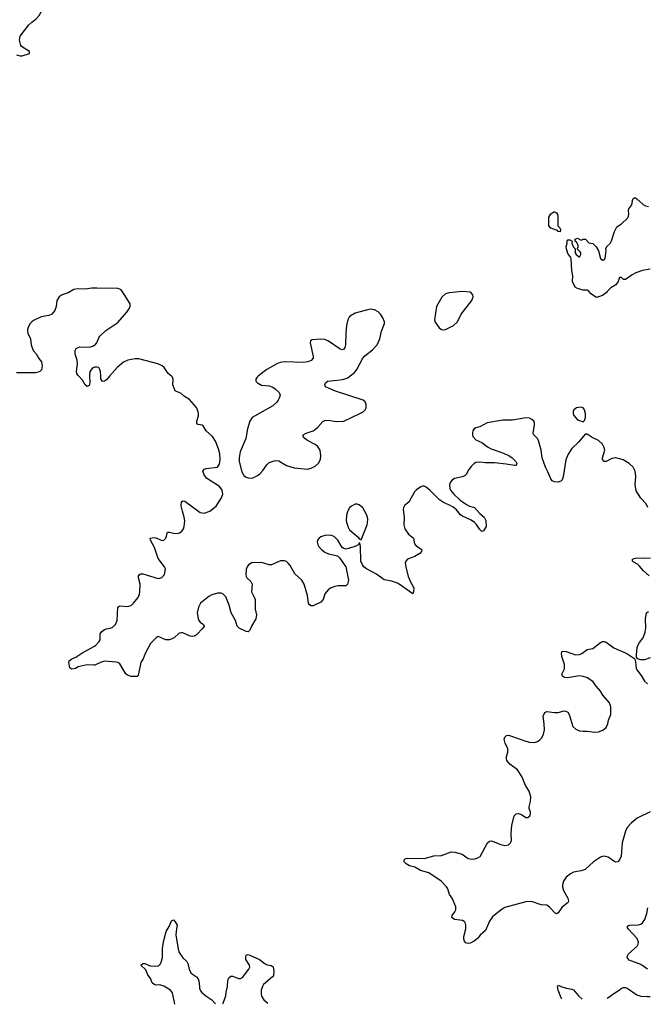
# Model space of a CAD drawing. Header units: inches. Extents: x 1835039 to 2027607, y 642849 to 774141.
# Tile 10 of 113: x 1879225 to 1885779, y 643443 to 653723. Entities that reach past the tile are written whole.
import ezdxf

# ---------------------------------------------------------------- set-up
doc = ezdxf.new("R2010")
doc.units = ezdxf.units.IN
doc.header["$MEASUREMENT"] = 0
for name, color, linetype in [('B8674', 7, 'Continuous'), ('B8675', 7, 'Continuous'), ('B8684', 7, 'Continuous'), ('B8685', 7, 'Continuous')]:
    doc.layers.add(name, color=color, linetype=linetype)

msp = doc.modelspace()

# ---------------------------------------------------------------- linework, layer by layer
at = {"layer": 'B8674', "color": 6, "elevation": 400}
for points in [[(1879955, 650000), (1879958, 649930), (1879950, 649903), (1879930, 649894), (1879910, 649912), (1879880, 649960), (1879842, 650000)], [(1880000, 646983), (1879930, 646986), (1879835, 646965), (1879806, 646950), (1879770, 646941), (1879750, 646955), (1879738, 647010), (1879741, 647030), (1879769, 647050), (1879810, 647068), (1879875, 647110), (1880000, 647180)]]:
    msp.add_lwpolyline(points, dxfattribs=at)
at = {"layer": 'B8675', "color": 6, "elevation": 400}
for points in [[(1879190, 653356), (1879230, 653347), (1879250, 653347), (1879326, 653370), (1879328, 653390), (1879244, 653444), (1879235, 653455), (1879224, 653510), (1879230, 653550), (1879322, 653670), (1879350, 653698), (1879395, 653730), (1879430, 653771), (1879458, 653830), (1879470, 653890), (1879475, 653950), (1879468, 654008), (1879450, 654059), (1879430, 654072), (1879390, 654068), (1879304, 654084), (1879258, 654110), (1879236, 654130), (1879224, 654150)], [(1880000, 650919), (1879979, 650919), (1879910, 650908), (1879830, 650912), (1879790, 650907), (1879731, 650870), (1879670, 650851), (1879636, 650830), (1879613, 650790), (1879605, 650730), (1879593, 650687), (1879561, 650650), (1879530, 650635), (1879450, 650622), (1879370, 650584), (1879350, 650570), (1879332, 650548), (1879313, 650510), (1879306, 650490), (1879307, 650470), (1879310, 650450), (1879338, 650390), (1879345, 650330), (1879367, 650270), (1879396, 650236), (1879425, 650185), (1879452, 650150), (1879458, 650110), (1879452, 650068), (1879436, 650050), (1879418, 650042), (1879390, 650037), (1879190, 650037)], [(1879842, 650000), (1879833, 650010), (1879822, 650030), (1879819, 650050), (1879830, 650130), (1879825, 650170), (1879805, 650230), (1879804, 650270), (1879813, 650290), (1879850, 650306), (1879955, 650305), (1879987, 650313), (1880000, 650320)], [(1880000, 650090), (1879980, 650080), (1879958, 650050), (1879954, 650010), (1879955, 650000)]]:
    msp.add_lwpolyline(points, dxfattribs=at)
at = {"layer": 'B8684', "color": 6, "elevation": 400}
for points in [[(1880000, 647180), (1880017, 647190), (1880056, 647230), (1880064, 647250), (1880066, 647310), (1880083, 647337), (1880110, 647356), (1880130, 647364), (1880170, 647369), (1880190, 647378), (1880224, 647410), (1880244, 647450), (1880250, 647590), (1880270, 647602), (1880350, 647595), (1880390, 647607), (1880415, 647630), (1880461, 647690), (1880476, 647724), (1880480, 647750), (1880482, 647830), (1880464, 647896), (1880464, 647916), (1880472, 647928), (1880490, 647936), (1880510, 647936), (1880670, 647890), (1880689, 647891), (1880710, 647900), (1880737, 647930), (1880747, 647990), (1880738, 648010), (1880670, 648096), (1880632, 648212), (1880592, 648290), (1880589, 648310), (1880630, 648316), (1880651, 648312), (1880710, 648284), (1880730, 648288), (1880750, 648310), (1880770, 648371), (1880790, 648374), (1880830, 648361), (1880870, 648359), (1880894, 648366), (1880917, 648383), (1880934, 648406), (1880944, 648430), (1880951, 648490), (1880944, 648530), (1880924, 648590), (1880912, 648648), (1880913, 648690), (1880930, 648700), (1880950, 648697), (1881110, 648578), (1881150, 648572), (1881210, 648593), (1881277, 648643), (1881332, 648730), (1881345, 648770), (1881340, 648810), (1881313, 648850), (1881176, 648936), (1881152, 648970), (1881137, 649010), (1881154, 649030), (1881170, 649037), (1881290, 649050), (1881310, 649081), (1881320, 649130), (1881315, 649190), (1881301, 649241), (1881270, 649321), (1881240, 649370), (1881172, 649430), (1881141, 649481), (1881130, 649490), (1881090, 649495), (1881081, 649501), (1881076, 649510), (1881076, 649530), (1881092, 649588), (1881092, 649608), (1881088, 649630), (1881070, 649674), (1880998, 649758), (1880946, 649790), (1880910, 649820), (1880848, 649848), (1880824, 649910), (1880828, 649970), (1880822, 649990), (1880811, 650000)], [(1880164, 650000), (1880130, 649962), (1880110, 649950), (1880090, 649946), (1880073, 649973), (1880071, 650000)], [(1881716, 650000), (1881705, 649990), (1881690, 649970), (1881690, 649950), (1881708, 649930), (1881750, 649908), (1881830, 649900), (1881870, 649886), (1881894, 649870), (1881934, 649830), (1881944, 649804), (1881936, 649770), (1881924, 649750), (1881910, 649730), (1881870, 649691), (1881651, 649570), (1881628, 649530), (1881605, 649450), (1881586, 649350), (1881528, 649210), (1881518, 649150), (1881518, 649110), (1881543, 649003), (1881564, 648964), (1881590, 648946), (1881610, 648939), (1881650, 648935), (1881670, 648942), (1881710, 648963), (1881735, 648985), (1881764, 649016), (1881805, 649075), (1881830, 649099), (1881882, 649118), (1881910, 649120), (1881930, 649116), (1882010, 649067), (1882090, 649044), (1882230, 649030), (1882270, 649041), (1882310, 649063), (1882346, 649094), (1882368, 649130), (1882371, 649171), (1882363, 649230), (1882336, 649270), (1882309, 649289), (1882230, 649328), (1882203, 649350), (1882186, 649370), (1882186, 649390), (1882215, 649405), (1882288, 649430), (1882310, 649443), (1882339, 649470), (1882390, 649529), (1882410, 649540), (1882450, 649542), (1882530, 649529), (1882610, 649532), (1882785, 649615), (1882811, 649630), (1882834, 649650), (1882844, 649670), (1882843, 649710), (1882833, 649733), (1882813, 649750), (1882523, 649843), (1882426, 649886), (1882420, 649890), (1882411, 649910), (1882418, 649930), (1882441, 649950), (1882570, 649962), (1882610, 649970), (1882650, 649985), (1882673, 650000)], [(1885783, 648630), (1885767, 648667), (1885710, 648728), (1885664, 648804), (1885654, 648870), (1885661, 648950), (1885653, 649010), (1885632, 649050), (1885590, 649091), (1885527, 649127), (1885450, 649149), (1885410, 649143), (1885350, 649112), (1885329, 649109), (1885311, 649130), (1885311, 649150), (1885335, 649230), (1885325, 649265), (1885310, 649290), (1885268, 649330), (1885202, 649362), (1885150, 649397), (1885130, 649397), (1885065, 649315), (1884990, 649247), (1884952, 649188), (1884930, 649127), (1884901, 648950), (1884890, 648919), (1884875, 648905), (1884850, 648895), (1884810, 648897), (1884787, 648907), (1884770, 648929), (1884741, 649001), (1884715, 649050), (1884682, 649150), (1884671, 649229), (1884643, 649330), (1884631, 649351), (1884591, 649391), (1884587, 649410), (1884602, 649490), (1884601, 649510), (1884593, 649530), (1884574, 649550), (1884550, 649562), (1884510, 649566), (1884370, 649541), (1884270, 649542), (1884107, 649513), (1884030, 649471), (1883990, 649462), (1883970, 649451), (1883957, 649430), (1883952, 649410), (1883952, 649390), (1883958, 649370), (1883990, 649336), (1884050, 649308), (1884110, 649263), (1884150, 649243), (1884250, 649208), (1884332, 649172), (1884369, 649150), (1884406, 649110), (1884415, 649090), (1884410, 649070), (1884392, 649068), (1884304, 649084), (1884184, 649096), (1884090, 649097), (1884030, 649105), (1883990, 649100), (1883970, 649090), (1883941, 649059), (1883915, 649025), (1883887, 648973), (1883877, 648963), (1883849, 648951), (1883767, 648933), (1883743, 648917), (1883721, 648890), (1883712, 648868), (1883716, 648830), (1883725, 648810), (1883757, 648770), (1883825, 648705), (1883890, 648660), (1883923, 648643), (1883975, 648630), (1884030, 648569), (1884075, 648530), (1884093, 648493), (1884096, 648430), (1884070, 648388), (1884050, 648378), (1884030, 648399), (1883994, 648454), (1883975, 648475), (1883938, 648498), (1883843, 648543), (1883830, 648552), (1883785, 648605), (1883752, 648632), (1883715, 648655), (1883650, 648683), (1883610, 648709), (1883510, 648809), (1883470, 648841), (1883450, 648851), (1883430, 648853), (1883414, 648846), (1883370, 648816), (1883347, 648793), (1883290, 648684), (1883244, 648650), (1883233, 648630), (1883231, 648609), (1883239, 648530), (1883236, 648450), (1883247, 648407), (1883286, 648350), (1883337, 648310), (1883349, 648250), (1883364, 648230), (1883424, 648190), (1883420, 648170), (1883403, 648150), (1883350, 648119), (1883276, 648090), (1883258, 648070), (1883252, 648050), (1883256, 648010), (1883283, 647910), (1883308, 647848), (1883340, 647790), (1883339, 647750), (1883330, 647730), (1883176, 647836), (1883110, 647861), (1883030, 647876), (1882950, 647934), (1882848, 647988), (1882818, 648010), (1882804, 648030), (1882788, 648070), (1882783, 648223), (1882776, 648256), (1882770, 648266), (1882768, 648252), (1882759, 648241), (1882734, 648226), (1882659, 648201), (1882630, 648196), (1882610, 648202), (1882594, 648214), (1882549, 648290), (1882510, 648328), (1882470, 648342), (1882410, 648338), (1882370, 648322), (1882352, 648310), (1882335, 648290), (1882330, 648270), (1882343, 648230), (1882375, 648190), (1882410, 648164), (1882450, 648147), (1882530, 648130), (1882544, 648124), (1882566, 648106), (1882630, 648010), (1882657, 647870), (1882649, 647831), (1882630, 647812), (1882551, 647811), (1882515, 647805), (1882471, 647789), (1882450, 647774), (1882413, 647730), (1882393, 647670), (1882370, 647641), (1882290, 647604), (1882270, 647602), (1882250, 647613), (1882242, 647630), (1882229, 647711), (1882197, 647830), (1882170, 647870), (1882099, 647939), (1882050, 648023), (1882030, 648050), (1882010, 648066), (1881990, 648074), (1881950, 648074), (1881853, 648033), (1881830, 648030), (1881750, 648056), (1881650, 648051), (1881616, 648030), (1881601, 648010), (1881590, 647984), (1881586, 647930), (1881589, 647910), (1881597, 647897), (1881639, 647859), (1881654, 647830), (1881645, 647750), (1881675, 647695), (1881683, 647670), (1881684, 647570), (1881697, 647510), (1881696, 647490), (1881690, 647466), (1881645, 647390), (1881630, 647349), (1881610, 647332), (1881590, 647334), (1881516, 647370), (1881495, 647390), (1881480, 647450), (1881435, 647530), (1881414, 647610), (1881376, 647696), (1881350, 647726), (1881330, 647736), (1881290, 647734), (1881230, 647719), (1881200, 647700), (1881113, 647630), (1881092, 647590), (1881079, 647530), (1881088, 647470), (1881095, 647450), (1881110, 647432), (1881145, 647410), (1881150, 647390), (1881139, 647370), (1881070, 647301), (1881050, 647288), (1881030, 647283), (1881005, 647285), (1880930, 647320), (1880910, 647322), (1880890, 647317), (1880837, 647270), (1880790, 647247), (1880750, 647248), (1880670, 647282), (1880650, 647269), (1880590, 647210), (1880535, 647105), (1880515, 647050), (1880489, 647010), (1880467, 646893), (1880462, 646878), (1880450, 646865), (1880390, 646865), (1880350, 646878), (1880334, 646894), (1880270, 646997), (1880250, 647012), (1880230, 647015), (1880110, 647025), (1880070, 647013), (1880010, 646983), (1880000, 646983)], [(1885797, 647917), (1885739, 647970), (1885698, 648018), (1885677, 648037), (1885630, 648064), (1885626, 648070), (1885626, 648090), (1885641, 648099), (1885670, 648105), (1885750, 648102), (1885814, 648106)], [(1885810, 647060), (1885750, 647040), (1885710, 647038), (1885678, 647050), (1885668, 647068), (1885666, 647090), (1885674, 647170), (1885681, 647190), (1885698, 647222), (1885735, 647270), (1885758, 647330), (1885763, 647370), (1885759, 647470), (1885771, 647529), (1885790, 647545)], [(1885808, 645452), (1885674, 645386), (1885610, 645335), (1885570, 645290), (1885552, 645250), (1885518, 645130), (1885505, 644990), (1885490, 644952), (1885470, 644930), (1885450, 644928), (1885430, 644936), (1885370, 644979), (1885330, 644988), (1885310, 644986), (1885290, 644978), (1885218, 644930), (1885129, 644851), (1885090, 644836), (1885010, 644823), (1884976, 644804), (1884932, 644770), (1884904, 644730), (1884893, 644690), (1884893, 644670), (1884903, 644630), (1884950, 644550), (1884956, 644524), (1884952, 644510), (1884941, 644499), (1884885, 644455), (1884850, 644398), (1884830, 644388), (1884816, 644396), (1884758, 644458), (1884730, 644477), (1884670, 644482), (1884570, 644517), (1884510, 644512), (1884290, 644453), (1884252, 644430), (1884164, 644356), (1884132, 644310), (1884090, 644215), (1884035, 644165), (1884010, 644132), (1883970, 644103), (1883930, 644083), (1883910, 644078), (1883885, 644085), (1883870, 644102), (1883864, 644124), (1883864, 644150), (1883885, 644230), (1883884, 644270), (1883877, 644297), (1883868, 644308), (1883850, 644318), (1883764, 644330), (1883737, 644350), (1883742, 644370), (1883770, 644410), (1883778, 644430), (1883780, 644460), (1883741, 644550), (1883715, 644590), (1883696, 644650), (1883681, 644670), (1883627, 644730), (1883496, 644816), (1883410, 644841), (1883350, 644875), (1883296, 644890), (1883261, 644910), (1883241, 644930), (1883239, 644950), (1883250, 644961), (1883272, 644968), (1883450, 644967), (1883550, 644992), (1883630, 644998), (1883730, 645036), (1883770, 645033), (1883845, 645010), (1883910, 644966), (1883950, 644958), (1883979, 644961), (1884010, 644971), (1884033, 644987), (1884110, 645130), (1884130, 645146), (1884150, 645148), (1884170, 645144), (1884250, 645110), (1884290, 645100), (1884330, 645108), (1884351, 645129), (1884360, 645150), (1884358, 645230), (1884365, 645310), (1884389, 645411), (1884410, 645433), (1884430, 645436), (1884464, 645424), (1884510, 645395), (1884530, 645395), (1884553, 645410), (1884561, 645430), (1884559, 645450), (1884546, 645486), (1884546, 645506), (1884558, 645562), (1884562, 645610), (1884544, 645670), (1884508, 645728), (1884473, 645813), (1884439, 645870), (1884423, 645890), (1884343, 645950), (1884313, 645990), (1884307, 646010), (1884308, 646030), (1884323, 646077), (1884323, 646110), (1884295, 646170), (1884285, 646210), (1884290, 646231), (1884309, 646250), (1884328, 646252), (1884350, 646247), (1884510, 646189), (1884550, 646181), (1884590, 646177), (1884610, 646179), (1884632, 646188), (1884656, 646204), (1884676, 646224), (1884696, 646264), (1884704, 646310), (1884703, 646370), (1884692, 646450), (1884709, 646491), (1884730, 646500), (1884810, 646490), (1884850, 646490), (1884910, 646506), (1884930, 646505), (1884950, 646493), (1884962, 646470), (1885002, 646342), (1885034, 646314), (1885070, 646299), (1885110, 646293), (1885150, 646296), (1885230, 646284), (1885270, 646288), (1885314, 646306), (1885350, 646334), (1885367, 646370), (1885374, 646410), (1885398, 646470), (1885400, 646490), (1885397, 646550), (1885383, 646590), (1885314, 646670), (1885290, 646713), (1885245, 646765), (1885215, 646810), (1885154, 646850), (1885110, 646866), (1885070, 646872), (1884946, 646850), (1884916, 646856), (1884893, 646870), (1884887, 646890), (1884913, 646947), (1884915, 646990), (1884886, 647074), (1884884, 647110), (1884890, 647130), (1884932, 647128), (1885030, 647091), (1885070, 647094), (1885095, 647105), (1885150, 647146), (1885210, 647159), (1885290, 647222), (1885310, 647230), (1885330, 647232), (1885350, 647224), (1885430, 647166), (1885565, 647105), (1885638, 647058), (1885648, 647048), (1885657, 647017), (1885663, 646950), (1885670, 646934), (1885715, 646875), (1885750, 646818), (1885780, 646790)], [(1885781, 643810), (1885710, 643858), (1885590, 643904), (1885569, 643930), (1885571, 643950), (1885584, 643970), (1885672, 644050), (1885684, 644070), (1885687, 644090), (1885674, 644130), (1885581, 644230), (1885570, 644250), (1885579, 644261), (1885592, 644268), (1885687, 644273), (1885710, 644281), (1885730, 644294), (1885755, 644330), (1885773, 644390), (1885785, 644450)], [(1880844, 643443), (1880822, 643562), (1880801, 643590), (1880730, 643633), (1880690, 643645), (1880650, 643643), (1880628, 643648), (1880610, 643668), (1880592, 643712), (1880562, 643750), (1880542, 643802), (1880489, 643850), (1880510, 643870), (1880530, 643868), (1880586, 643846), (1880639, 643841), (1880674, 643846), (1880695, 643865), (1880707, 643893), (1880716, 643930), (1880716, 644030), (1880731, 644109), (1880756, 644204), (1880786, 644254), (1880810, 644316), (1880830, 644324), (1880850, 644305), (1880870, 644270), (1880861, 644230), (1880857, 644170), (1880880, 644020), (1880890, 643985), (1880929, 643929), (1880969, 643890), (1880982, 643870), (1880995, 643810), (1881012, 643772), (1881030, 643756), (1881072, 643730), (1881089, 643710), (1881098, 643670), (1881102, 643610), (1881108, 643590), (1881122, 643570), (1881170, 643530), (1881233, 643490), (1881266, 643450), (1881268, 643448)], [(1881346, 643449), (1881350, 643456), (1881376, 643530), (1881380, 643570), (1881394, 643630), (1881399, 643690), (1881410, 643720), (1881430, 643736), (1881450, 643738), (1881510, 643713), (1881530, 643713), (1881550, 643724), (1881618, 643810), (1881627, 643830), (1881625, 643850), (1881587, 643910), (1881585, 643935), (1881590, 643956), (1881610, 643963), (1881630, 643955), (1881730, 643910), (1881790, 643864), (1881810, 643855), (1881850, 643848), (1881873, 643833), (1881880, 643790), (1881876, 643744), (1881866, 643730), (1881772, 643650), (1881759, 643630), (1881747, 643590), (1881745, 643550), (1881750, 643528), (1881776, 643490), (1881816, 643456)], [(1884887, 643496), (1884879, 643510), (1884848, 643592), (1884840, 643630), (1884850, 643644), (1884887, 643627), (1884950, 643608), (1884990, 643602), (1885010, 643593), (1885062, 643530), (1885099, 643498)], [(1885359, 643502), (1885368, 643512), (1885430, 643557), (1885487, 643590), (1885510, 643610), (1885530, 643619), (1885550, 643618), (1885570, 643610), (1885670, 643543), (1885711, 643529), (1885777, 643523), (1885810, 643526)]]:
    msp.add_lwpolyline(points, dxfattribs=at)
for points in [[(1885090, 649679), (1885039, 649670), (1885012, 649650), (1885006, 649634), (1885006, 649610), (1885013, 649590), (1885050, 649545), (1885110, 649523), (1885123, 649537), (1885135, 649570), (1885135, 649610), (1885124, 649650), (1885110, 649670)], [(1882750, 648666), (1882730, 648665), (1882690, 648644), (1882670, 648625), (1882650, 648595), (1882637, 648550), (1882636, 648490), (1882652, 648430), (1882670, 648398), (1882759, 648319), (1882770, 648302), (1882790, 648294), (1882852, 648450), (1882858, 648470), (1882859, 648510), (1882850, 648550), (1882810, 648627), (1882770, 648659)]]:
    msp.add_lwpolyline(points, close=True, dxfattribs=at)
at = {"layer": 'B8685', "color": 6}
for points, elevation in [([(1885810, 651120), (1885730, 651105), (1885661, 651079), (1885620, 651060), (1885550, 651009), (1885529, 651009), (1885510, 651033), (1885490, 651033), (1885474, 650990), (1885450, 650956), (1885397, 650923), (1885357, 650883), (1885350, 650870), (1885310, 650845), (1885250, 650822), (1885190, 650862), (1885169, 650889), (1885150, 650899), (1885110, 650899), (1885050, 650916), (1885027, 650930), (1884998, 650990), (1885000, 651050), (1884990, 651106), (1884985, 651225), (1884981, 651241), (1884950, 651283), (1884934, 651330), (1884933, 651350), (1884943, 651390), (1884942, 651418), (1884950, 651425), (1884970, 651425), (1884994, 651410), (1884992, 651390), (1885008, 651348), (1885025, 651330), (1885025, 651290), (1885038, 651270), (1885070, 651245), (1885084, 651270), (1885084, 651290), (1885079, 651299), (1885046, 651330), (1885056, 651344), (1885058, 651370), (1885040, 651400), (1885026, 651410), (1885026, 651430), (1885050, 651442), (1885090, 651422), (1885109, 651431), (1885134, 651430), (1885170, 651394), (1885210, 651385), (1885245, 651350), (1885271, 651311), (1885291, 651230), (1885310, 651211), (1885330, 651216), (1885339, 651230), (1885349, 651310), (1885346, 651334), (1885360, 651360), (1885392, 651388), (1885407, 651413), (1885435, 651510), (1885461, 651559), (1885510, 651591), (1885573, 651650), (1885583, 651670), (1885586, 651690), (1885582, 651730), (1885587, 651750), (1885616, 651790), (1885627, 651850), (1885639, 651861), (1885650, 651867), (1885670, 651854), (1885735, 651795), (1885760, 651780), (1885790, 651774)], 300), ([(1880000, 650320), (1880010, 650326), (1880030, 650350), (1880050, 650403), (1880061, 650419), (1880123, 650477), (1880250, 650560), (1880342, 650670), (1880370, 650710), (1880378, 650730), (1880377, 650757), (1880321, 650850), (1880283, 650903), (1880271, 650911), (1880250, 650916), (1880030, 650920), (1880000, 650919)], 400), ([(1882673, 650000), (1882677, 650003), (1882720, 650040), (1882747, 650070), (1882810, 650190), (1882828, 650212), (1882910, 650276), (1882959, 650330), (1882986, 650390), (1883004, 650470), (1883035, 650550), (1883034, 650570), (1883018, 650610), (1882992, 650650), (1882970, 650672), (1882930, 650694), (1882890, 650700), (1882870, 650697), (1882730, 650658), (1882686, 650634), (1882664, 650616), (1882650, 650590), (1882638, 650530), (1882630, 650450), (1882627, 650330), (1882621, 650299), (1882610, 650282), (1882590, 650277), (1882570, 650283), (1882450, 650367), (1882410, 650385), (1882370, 650388), (1882278, 650382), (1882262, 650370), (1882259, 650350), (1882290, 650206), (1882289, 650190), (1882270, 650165), (1882235, 650150), (1882190, 650145), (1881990, 650150), (1881945, 650145), (1881910, 650131), (1881806, 650070), (1881749, 650030), (1881716, 650000)], 400), ([(1880811, 650000), (1880777, 650030), (1880732, 650090), (1880711, 650110), (1880668, 650130), (1880470, 650183), (1880430, 650182), (1880353, 650170), (1880310, 650146), (1880244, 650090), (1880164, 650000)], 400), ([(1880071, 650000), (1880068, 650050), (1880062, 650070), (1880050, 650090), (1880030, 650096), (1880010, 650095), (1880000, 650090)], 400)]:
    msp.add_lwpolyline(points, dxfattribs=dict(at, elevation=elevation))
for points, elevation in [([(1884870, 651509), (1884850, 651513), (1884841, 651521), (1884770, 651546), (1884750, 651570), (1884750, 651662), (1884770, 651696), (1884803, 651717), (1884810, 651718), (1884830, 651705), (1884841, 651690), (1884846, 651670), (1884845, 651570), (1884865, 651550), (1884874, 651534)], 300), ([(1883850, 650884), (1883710, 650873), (1883670, 650861), (1883635, 650825), (1883576, 650730), (1883556, 650590), (1883564, 650564), (1883605, 650505), (1883630, 650489), (1883650, 650486), (1883670, 650489), (1883755, 650530), (1883798, 650570), (1883837, 650650), (1883946, 650790), (1883961, 650830), (1883958, 650850), (1883941, 650870), (1883930, 650877)], 400)]:
    msp.add_lwpolyline(points, close=True, dxfattribs=dict(at, elevation=elevation))

doc.saveas('drawing.dxf')
